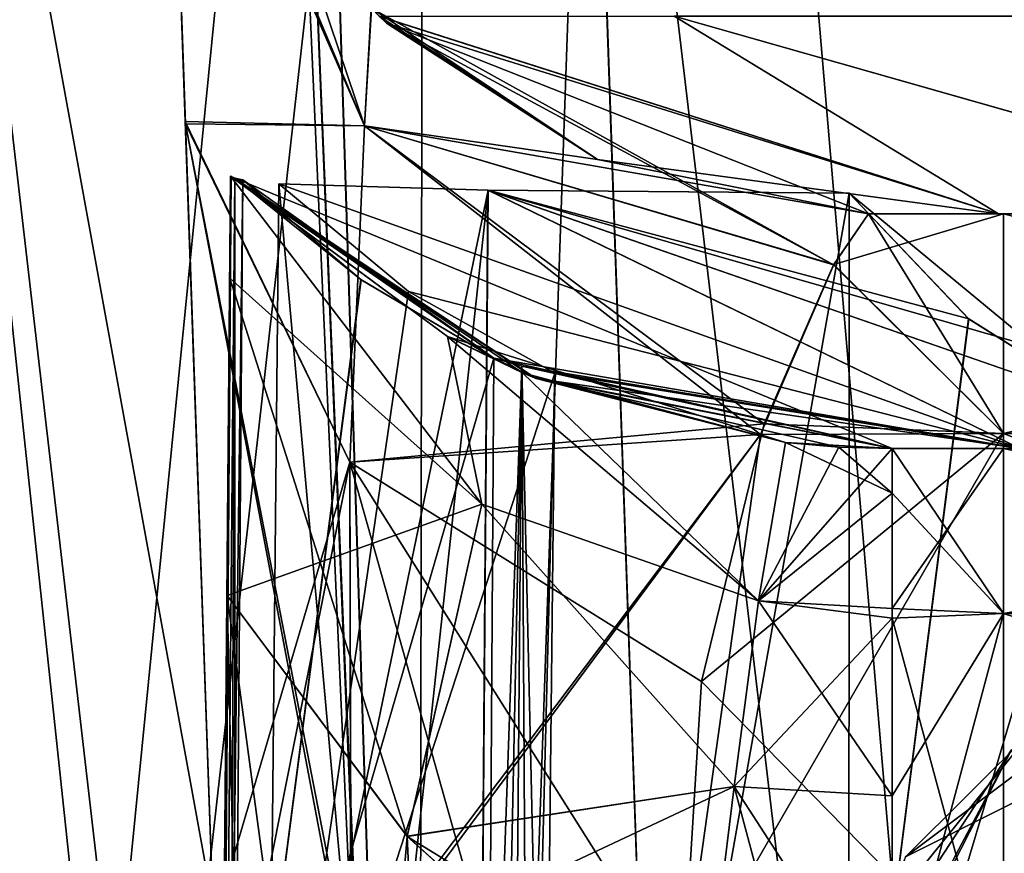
# Model space of a CAD drawing. Header units: millimetres. Extents: x -269 to 269, y -16 to 416.
# Tile 85 of 171: x 117.52 to 125.91, y 27.55 to 34.65. Entities that reach past the tile are written whole.
import ezdxf

# ---------------------------------------------------------------- set-up
doc = ezdxf.new("R2010")
doc.units = ezdxf.units.MM
doc.header["$LTSCALE"] = 65.185185
for name, color, linetype in [('1544', 7, 'CONTINUOUS'), ('1559', 7, 'CONTINUOUS'), ('1561', 7, 'CONTINUOUS'), ('1582', 7, 'CONTINUOUS'), ('1583', 7, 'CONTINUOUS'), ('1586', 7, 'CONTINUOUS'), ('1587', 7, 'CONTINUOUS'), ('1670', 7, 'CONTINUOUS'), ('1683', 7, 'CONTINUOUS'), ('1691', 7, 'CONTINUOUS'), ('1692', 7, 'CONTINUOUS'), ('1693', 7, 'CONTINUOUS'), ('1694', 7, 'CONTINUOUS'), ('1728', 7, 'CONTINUOUS'), ('1740', 7, 'CONTINUOUS'), ('1747', 7, 'CONTINUOUS'), ('1748', 7, 'CONTINUOUS'), ('1749', 7, 'CONTINUOUS'), ('1804', 7, 'CONTINUOUS'), ('1805', 7, 'CONTINUOUS'), ('1855', 7, 'CONTINUOUS'), ('1877', 7, 'CONTINUOUS'), ('1879', 7, 'CONTINUOUS'), ('1880', 7, 'CONTINUOUS'), ('1881', 7, 'CONTINUOUS'), ('1882', 7, 'CONTINUOUS'), ('1883', 7, 'CONTINUOUS'), ('1888', 7, 'CONTINUOUS'), ('1897', 7, 'CONTINUOUS'), ('1900', 7, 'CONTINUOUS'), ('1901', 7, 'CONTINUOUS'), ('1907', 7, 'CONTINUOUS'), ('1908', 7, 'CONTINUOUS'), ('1909', 7, 'CONTINUOUS'), ('1910', 7, 'CONTINUOUS'), ('1952', 7, 'CONTINUOUS'), ('1953', 7, 'CONTINUOUS'), ('1955', 7, 'CONTINUOUS'), ('1956', 7, 'CONTINUOUS'), ('1957', 7, 'CONTINUOUS'), ('1958', 7, 'CONTINUOUS'), ('1961', 7, 'CONTINUOUS'), ('1962', 7, 'CONTINUOUS'), ('1963', 7, 'CONTINUOUS'), ('1964', 7, 'CONTINUOUS'), ('1965', 7, 'CONTINUOUS'), ('1995', 7, 'CONTINUOUS'), ('1998', 7, 'CONTINUOUS'), ('369', 7, 'CONTINUOUS'), ('448', 7, 'CONTINUOUS'), ('467', 7, 'CONTINUOUS'), ('483', 7, 'CONTINUOUS'), ('485', 7, 'CONTINUOUS'), ('494', 7, 'CONTINUOUS'), ('498', 7, 'CONTINUOUS'), ('5', 7, 'CONTINUOUS'), ('585', 7, 'CONTINUOUS'), ('586', 7, 'CONTINUOUS'), ('607', 7, 'CONTINUOUS'), ('621', 7, 'CONTINUOUS'), ('7', 7, 'CONTINUOUS')]:
    doc.layers.add(name, color=color, linetype=linetype)

msp = doc.modelspace()

# ---------------------------------------------------------------- linework, layer by layer
at = {"layer": '1544', "linetype": 'Continuous'}
for points in [[(118.9356, 33.7872, -291.3784), (118.8042, 37.5496, -295.6725), (118.8045, 37.5407, -51.3442), (118.9356, 33.7872, -291.3784)], [(118.9363, 33.7655, -55.6373), (118.9356, 33.7872, -291.3784), (118.8045, 37.5407, -51.3442), (118.9363, 33.7655, -55.6373)], [(119.1745, 26.9442, -288.6419), (118.9356, 33.7872, -291.3784), (119.1745, 26.9442, -58.3581), (119.1745, 26.9442, -288.6419)], [(119.1745, 26.9442, -58.3581), (118.9356, 33.7872, -291.3784), (118.9363, 33.7655, -55.6373), (119.1745, 26.9442, -58.3581)]]:
    msp.add_3dface(points, dxfattribs=at)
at = {"layer": '1559', "linetype": 'Continuous'}
for points in [[(120.5886, 34.6846, -45.8616), (123.1009, 34.6839, -36.473), (125.8634, 33, -40.2775), (120.5886, 34.6846, -45.8616)], [(122.4474, 33.4624, -45.8616), (120.5886, 34.6846, -45.8616), (125.8634, 33, -40.2775), (122.4474, 33.4624, -45.8616)], [(123.1009, 34.6839, -36.473), (129.973, 34.6839, -29.6009), (129.0249, 33, -35.538), (123.1009, 34.6839, -36.473)], [(125.8634, 33, -40.2775), (123.1009, 34.6839, -36.473), (129.0249, 33, -35.538), (125.8634, 33, -40.2775)], [(124.7576, 33, -45.8616), (122.4474, 33.4624, -45.8616), (125.8634, 33, -40.2775), (124.7576, 33, -45.8616)]]:
    msp.add_3dface(points, dxfattribs=at)
at = {"layer": '1561', "linetype": 'Continuous'}
for points in [[(124.7576, 33, -45.8616), (125.8634, 33, -40.2775), (124.7572, 33, -46.5405), (124.7576, 33, -45.8616)], [(125.8634, 33, -40.2775), (125.9081, 33, -46.5405), (124.7572, 33, -46.5405), (125.8634, 33, -40.2775)], [(125.8634, 33, -40.2775), (129.0249, 33, -35.538), (125.9081, 33, -46.5405), (125.8634, 33, -40.2775)], [(125.9081, 33, -46.5405), (129.0249, 33, -35.538), (133.6919, 33, -44.2037), (125.9081, 33, -46.5405)]]:
    msp.add_3dface(points, dxfattribs=at)
at = {"layer": '1582', "linetype": 'Continuous'}
for points in [[(125.9081, 33, -46.5405), (133.6919, 33, -44.2037), (125.9081, 31.1284, -51.6828), (125.9081, 33, -46.5405)], [(125.9081, 31.1284, -51.6828), (133.6919, 33, -44.2037), (133.2159, 31.1284, -50.2437), (125.9081, 31.1284, -51.6828)], [(125.9081, 31.1284, -51.6828), (133.2159, 31.1284, -50.2437), (125.9081, 26.3892, -54.4189), (125.9081, 31.1284, -51.6828)], [(125.9081, 26.3892, -54.4189), (133.2159, 31.1284, -50.2437), (138.0312, 26.3892, -50.7795), (125.9081, 26.3892, -54.4189)]]:
    msp.add_3dface(points, dxfattribs=at)
at = {"layer": '1583', "linetype": 'Continuous'}
for points in [[(124.7572, 33, -46.5405), (125.9081, 31.1284, -51.6828), (124.4591, 32.5644, -49.1443), (124.7572, 33, -46.5405)], [(124.7572, 33, -46.5405), (125.9081, 33, -46.5405), (125.9081, 31.1284, -51.6828), (124.7572, 33, -46.5405)], [(124.4591, 32.5644, -49.1443), (125.9081, 31.1284, -51.6828), (123.8684, 31.2118, -51.5817), (124.4591, 32.5644, -49.1443)], [(123.8684, 31.2118, -51.5817), (125.9081, 31.1284, -51.6828), (123.3349, 29.0167, -53.459), (123.8684, 31.2118, -51.5817)], [(125.9081, 31.1284, -51.6828), (125.9081, 26.3892, -54.4189), (123.3349, 29.0167, -53.459), (125.9081, 31.1284, -51.6828)], [(125.9081, 26.3892, -54.4189), (123.1721, 26.3892, -54.4189), (123.3349, 29.0167, -53.459), (125.9081, 26.3892, -54.4189)]]:
    msp.add_3dface(points, dxfattribs=at)
at = {"layer": '1586', "linetype": 'Continuous'}
for points in [[(118.8045, 37.5407, -51.3442), (118.7608, 38.7906, -46.5405), (120.4633, 33.7501, -50.4105), (118.8045, 37.5407, -51.3442)], [(120.4633, 33.7501, -50.4105), (118.7608, 38.7906, -46.5405), (119.3037, 36.4981, -46.5405), (120.4633, 33.7501, -50.4105)], [(118.9363, 33.7655, -55.6373), (118.8045, 37.5407, -51.3442), (120.4633, 33.7501, -50.4105), (118.9363, 33.7655, -55.6373)], [(120.5208, 34.7511, -46.5405), (120.4633, 33.7501, -50.4105), (119.3037, 36.4981, -46.5405), (120.5208, 34.7511, -46.5405)], [(124.4591, 32.5644, -49.1443), (120.4633, 33.7501, -50.4105), (120.5208, 34.7511, -46.5405), (124.4591, 32.5644, -49.1443)], [(124.4591, 32.5644, -49.1443), (120.5208, 34.7511, -46.5405), (120.6508, 34.6254, -46.5405), (124.4591, 32.5644, -49.1443)], [(124.7572, 33, -46.5405), (124.4591, 32.5644, -49.1443), (120.6508, 34.6254, -46.5405), (124.7572, 33, -46.5405)], [(119.1745, 26.9442, -58.3581), (118.9363, 33.7655, -55.6373), (120.3115, 26.5017, -55.6235), (119.1745, 26.9442, -58.3581)], [(118.9363, 33.7655, -55.6373), (120.3461, 26.4968, -55.5887), (120.3115, 26.5017, -55.6235), (118.9363, 33.7655, -55.6373)], [(120.3461, 26.4968, -55.5887), (118.9363, 33.7655, -55.6373), (120.3383, 30.8851, -53.7446), (120.3461, 26.4968, -55.5887)], [(120.3383, 30.8851, -53.7446), (118.9363, 33.7655, -55.6373), (120.4633, 33.7501, -50.4105), (120.3383, 30.8851, -53.7446)], [(123.8684, 31.2118, -51.5817), (120.3383, 30.8851, -53.7446), (120.4633, 33.7501, -50.4105), (123.8684, 31.2118, -51.5817)], [(124.4591, 32.5644, -49.1443), (123.8684, 31.2118, -51.5817), (120.4633, 33.7501, -50.4105), (124.4591, 32.5644, -49.1443)], [(123.8684, 31.2118, -51.5817), (123.3349, 29.0167, -53.459), (120.3383, 30.8851, -53.7446), (123.8684, 31.2118, -51.5817)], [(123.3349, 29.0167, -53.459), (123.1721, 26.3892, -54.4189), (120.3383, 30.8851, -53.7446), (123.3349, 29.0167, -53.459)], [(123.1721, 26.3892, -54.4189), (121.6051, 26.3917, -54.7435), (120.3383, 30.8851, -53.7446), (123.1721, 26.3892, -54.4189)], [(121.6051, 26.3917, -54.7435), (120.3461, 26.4968, -55.5887), (120.3383, 30.8851, -53.7446), (121.6051, 26.3917, -54.7435)]]:
    msp.add_3dface(points, dxfattribs=at)
at = {"layer": '1587', "linetype": 'Continuous'}
for points in [[(120.5208, 34.7511, -46.5405), (120.5886, 34.6846, -45.8616), (120.6508, 34.6254, -46.5405), (120.5208, 34.7511, -46.5405)], [(120.5886, 34.6846, -45.8616), (122.4474, 33.4624, -45.8616), (120.6508, 34.6254, -46.5405), (120.5886, 34.6846, -45.8616)], [(122.4474, 33.4624, -45.8616), (124.7576, 33, -45.8616), (120.6508, 34.6254, -46.5405), (122.4474, 33.4624, -45.8616)], [(124.7576, 33, -45.8616), (124.7572, 33, -46.5405), (120.6508, 34.6254, -46.5405), (124.7576, 33, -45.8616)]]:
    msp.add_3dface(points, dxfattribs=at)
at = {"layer": '1670', "linetype": 'Continuous'}
for points in [[(124.7572, 33, -300.4595), (125.9081, 33, -300.4595), (124.7576, 33, -301.1384), (124.7572, 33, -300.4595)], [(124.7576, 33, -301.1384), (125.9081, 33, -300.4595), (125.8648, 33, -306.7258), (124.7576, 33, -301.1384)], [(125.8648, 33, -306.7258), (125.9081, 33, -300.4595), (129.0308, 33, -311.4679), (125.8648, 33, -306.7258)], [(125.9081, 33, -300.4595), (133.6919, 33, -302.7963), (129.0308, 33, -311.4679), (125.9081, 33, -300.4595)]]:
    msp.add_3dface(points, dxfattribs=at)
at = {"layer": '1683', "linetype": 'Continuous'}
for points in [[(133.6919, 33, -302.7963), (125.9081, 33, -300.4595), (133.2159, 31.1284, -296.7563), (133.6919, 33, -302.7963)], [(133.2159, 31.1284, -296.7563), (125.9081, 33, -300.4595), (125.9081, 31.1284, -295.3172), (133.2159, 31.1284, -296.7563)], [(133.2159, 31.1284, -296.7563), (125.9081, 31.1284, -295.3172), (138.0312, 26.3892, -296.2205), (133.2159, 31.1284, -296.7563)], [(138.0312, 26.3892, -296.2205), (125.9081, 31.1284, -295.3172), (125.9081, 26.3892, -292.5811), (138.0312, 26.3892, -296.2205)]]:
    msp.add_3dface(points, dxfattribs=at)
at = {"layer": '1691', "linetype": 'Continuous'}
for points in [[(118.8042, 37.5496, -295.6725), (118.9356, 33.7872, -291.3784), (120.4633, 33.7501, -296.5895), (118.8042, 37.5496, -295.6725)], [(118.8042, 37.5496, -295.6725), (120.4633, 33.7501, -296.5895), (120.5179, 34.754, -300.4595), (118.8042, 37.5496, -295.6725)], [(120.5179, 34.754, -300.4595), (120.4633, 33.7501, -296.5895), (122.4477, 33.4623, -300.4595), (120.5179, 34.754, -300.4595)], [(118.9356, 33.7872, -291.3784), (119.1745, 26.9442, -288.6419), (120.3383, 30.8851, -293.2554), (118.9356, 33.7872, -291.3784)], [(118.9356, 33.7872, -291.3784), (120.3383, 30.8851, -293.2554), (120.4633, 33.7501, -296.5895), (118.9356, 33.7872, -291.3784)], [(120.4633, 33.7501, -296.5895), (120.3383, 30.8851, -293.2554), (123.8377, 31.1194, -295.3066), (120.4633, 33.7501, -296.5895)], [(120.4633, 33.7501, -296.5895), (124.7572, 33, -300.4595), (122.4477, 33.4623, -300.4595), (120.4633, 33.7501, -296.5895)], [(124.7572, 33, -300.4595), (120.4633, 33.7501, -296.5895), (124.4614, 32.5687, -297.8684), (124.7572, 33, -300.4595)], [(124.4614, 32.5687, -297.8684), (120.4633, 33.7501, -296.5895), (123.8377, 31.1194, -295.3066), (124.4614, 32.5687, -297.8684)], [(120.3383, 30.8851, -293.2554), (120.3488, 26.4964, -291.4139), (123.8377, 31.1194, -295.3066), (120.3383, 30.8851, -293.2554)], [(120.3488, 26.4964, -291.4139), (120.3969, 26.4898, -291.4607), (123.8377, 31.1194, -295.3066), (120.3488, 26.4964, -291.4139)], [(120.3969, 26.4898, -291.4607), (123.1721, 26.3892, -292.5811), (123.8377, 31.1194, -295.3066), (120.3969, 26.4898, -291.4607)], [(119.1745, 26.9442, -288.6419), (119.5039, 26.6834, -290.186), (120.3383, 30.8851, -293.2554), (119.1745, 26.9442, -288.6419)], [(119.5039, 26.6834, -290.186), (120.3488, 26.4964, -291.4139), (120.3383, 30.8851, -293.2554), (119.5039, 26.6834, -290.186)]]:
    msp.add_3dface(points, dxfattribs=at)
at = {"layer": '1692', "linetype": 'Continuous'}
for points in [[(120.5179, 34.754, -300.4595), (122.4477, 33.4623, -300.4595), (120.5906, 34.6826, -301.1384), (120.5179, 34.754, -300.4595)], [(120.5906, 34.6826, -301.1384), (122.4477, 33.4623, -300.4595), (120.6509, 34.6253, -301.1384), (120.5906, 34.6826, -301.1384)], [(124.7572, 33, -300.4595), (124.7576, 33, -301.1384), (120.6509, 34.6253, -301.1384), (124.7572, 33, -300.4595)], [(122.4477, 33.4623, -300.4595), (124.7572, 33, -300.4595), (120.6509, 34.6253, -301.1384), (122.4477, 33.4623, -300.4595)]]:
    msp.add_3dface(points, dxfattribs=at)
at = {"layer": '1693', "linetype": 'Continuous'}
for points in [[(120.5906, 34.6826, -301.1384), (125.8648, 33, -306.7258), (123.1009, 34.6839, -310.527), (120.5906, 34.6826, -301.1384)], [(125.8648, 33, -306.7258), (120.5906, 34.6826, -301.1384), (120.6509, 34.6253, -301.1384), (125.8648, 33, -306.7258)], [(125.8648, 33, -306.7258), (129.0308, 33, -311.4679), (123.1009, 34.6839, -310.527), (125.8648, 33, -306.7258)], [(123.1009, 34.6839, -310.527), (129.0308, 33, -311.4679), (129.973, 34.6839, -317.3991), (123.1009, 34.6839, -310.527)], [(124.7576, 33, -301.1384), (125.8648, 33, -306.7258), (120.6509, 34.6253, -301.1384), (124.7576, 33, -301.1384)]]:
    msp.add_3dface(points, dxfattribs=at)
at = {"layer": '1694', "linetype": 'Continuous'}
for points in [[(125.9081, 33, -300.4595), (124.7572, 33, -300.4595), (124.4614, 32.5687, -297.8684), (125.9081, 33, -300.4595)], [(125.9081, 31.1284, -295.3172), (125.9081, 33, -300.4595), (124.4614, 32.5687, -297.8684), (125.9081, 31.1284, -295.3172)], [(125.9081, 31.1284, -295.3172), (124.4614, 32.5687, -297.8684), (123.8377, 31.1194, -295.3066), (125.9081, 31.1284, -295.3172)], [(125.9081, 26.3892, -292.5811), (125.9081, 31.1284, -295.3172), (123.1721, 26.3892, -292.5811), (125.9081, 26.3892, -292.5811)], [(123.1721, 26.3892, -292.5811), (125.9081, 31.1284, -295.3172), (123.8377, 31.1194, -295.3066), (123.1721, 26.3892, -292.5811)]]:
    msp.add_3dface(points, dxfattribs=at)
at = {"layer": '1728', "linetype": 'Continuous'}
for points in [[(140.8883, 15, -322.7095), (120.8158, 326.9529, -333.6031), (153.0444, 15, -322.7095), (140.8883, 15, -322.7095)], [(153.0444, 15, -322.7095), (120.8158, 326.9529, -333.6031), (162.0448, 47.0419, -323.8284), (153.0444, 15, -322.7095)]]:
    msp.add_3dface(points, dxfattribs=at)
at = {"layer": '1740', "linetype": 'Continuous'}
msp.add_3dface([(140.8883, 15, -24.2905), (137.75, 265, -15.5603), (120.8158, 326.9529, -13.3969), (140.8883, 15, -24.2905)], dxfattribs=at)
at = {"layer": '1747', "linetype": 'Continuous'}
for points in [[(107.9644, 326.9341, -21.9665), (106.8969, 326.9529, -27.3158), (120.8821, 15, -35.8318), (107.9644, 326.9341, -21.9665)], [(120.8821, 15, -35.8318), (106.8969, 326.9529, -27.3158), (117.7905, 15, -47.3883), (120.8821, 15, -35.8318)], [(140.8883, 15, -24.2905), (120.8158, 326.9529, -13.3969), (115.5104, 326.9341, -14.4462), (140.8883, 15, -24.2905)], [(110.9872, 326.9275, -17.4571), (107.9644, 326.9341, -21.9665), (120.8821, 15, -35.8318), (110.9872, 326.9275, -17.4571)], [(115.5104, 326.9341, -14.4462), (110.9872, 326.9275, -17.4571), (129.3248, 15, -27.3861), (115.5104, 326.9341, -14.4462)], [(129.3248, 15, -27.3861), (110.9872, 326.9275, -17.4571), (120.8821, 15, -35.8318), (129.3248, 15, -27.3861)], [(140.8883, 15, -24.2905), (115.5104, 326.9341, -14.4462), (129.3248, 15, -27.3861), (140.8883, 15, -24.2905)]]:
    msp.add_3dface(points, dxfattribs=at)
at = {"layer": '1748', "linetype": 'Continuous'}
for points in [[(117.7905, 15, -47.3883), (106.8969, 326.9529, -27.3158), (117.7905, 15, -60.4828), (117.7905, 15, -47.3883)], [(117.7905, 15, -299.6117), (106.8969, 326.9529, -27.3158), (106.8969, 326.9529, -319.6842), (117.7905, 15, -299.6117)], [(106.8969, 326.9529, -27.3158), (117.7905, 15, -299.6117), (117.7905, 15, -286.5172), (106.8969, 326.9529, -27.3158)], [(117.7905, 15, -60.4828), (106.8969, 326.9529, -27.3158), (117.7905, 15, -286.5172), (117.7905, 15, -60.4828)]]:
    msp.add_3dface(points, dxfattribs=at)
at = {"layer": '1749', "linetype": 'Continuous'}
for points in [[(117.7905, 15, -299.6117), (106.8969, 326.9529, -319.6842), (107.9612, 326.9341, -325.0268), (117.7905, 15, -299.6117)], [(115.5072, 326.9341, -332.5528), (120.8158, 326.9529, -333.6031), (129.3312, 15, -319.6171), (115.5072, 326.9341, -332.5528)], [(120.8158, 326.9529, -333.6031), (140.8883, 15, -322.7095), (129.3312, 15, -319.6171), (120.8158, 326.9529, -333.6031)], [(117.7905, 15, -299.6117), (107.9612, 326.9341, -325.0268), (120.8787, 15, -311.1616), (117.7905, 15, -299.6117)], [(107.9612, 326.9341, -325.0268), (110.9827, 326.9275, -329.5401), (120.8787, 15, -311.1616), (107.9612, 326.9341, -325.0268)], [(110.9827, 326.9275, -329.5401), (115.5072, 326.9341, -332.5528), (129.3312, 15, -319.6171), (110.9827, 326.9275, -329.5401)], [(120.8787, 15, -311.1616), (110.9827, 326.9275, -329.5401), (129.3312, 15, -319.6171), (120.8787, 15, -311.1616)]]:
    msp.add_3dface(points, dxfattribs=at)
at = {"layer": '1804', "linetype": 'Continuous'}
for points in [[(119.225, 22.2298, -54.9839), (121.4534, 13.6478, -55.1537), (119.2907, 29.7486, -53.3412), (119.225, 22.2298, -54.9839)], [(119.2907, 29.7486, -53.3412), (121.4534, 13.6478, -55.1537), (120.8249, 27.6975, -52.7383), (119.2907, 29.7486, -53.3412)], [(120.8249, 27.6975, -52.7383), (121.4534, 13.6478, -55.1537), (121.4714, 27.1155, -52.5923), (120.8249, 27.6975, -52.7383)]]:
    msp.add_3dface(points, dxfattribs=at)
at = {"layer": '1805', "linetype": 'Continuous'}
for points in [[(119.3218, 33.3218, -46.2301), (119.1619, 15, -46.2301), (119.3218, 33.3218, -49.0959), (119.3218, 33.3218, -46.2301)], [(119.3218, 33.3218, -49.0959), (119.1619, 15, -46.2301), (119.3142, 32.4515, -51.8515), (119.3218, 33.3218, -49.0959)], [(119.1619, 15, -46.2301), (119.2907, 29.7486, -53.3412), (119.3142, 32.4515, -51.8515), (119.1619, 15, -46.2301)], [(119.225, 22.2298, -54.9839), (119.2907, 29.7486, -53.3412), (119.1619, 15, -46.2301), (119.225, 22.2298, -54.9839)]]:
    msp.add_3dface(points, dxfattribs=at)
at = {"layer": '1855', "linetype": 'Continuous'}
for points in [[(124.9577, 31, -301.1379), (125.9081, 31, -300.4287), (124.9573, 31, -300.4287), (124.9577, 31, -301.1379)], [(126.0485, 31, -306.6459), (125.9081, 31, -300.4287), (124.9577, 31, -301.1379), (126.0485, 31, -306.6459)], [(133.6615, 31, -302.7394), (125.9081, 31, -300.4287), (129.1668, 31, -311.3205), (133.6615, 31, -302.7394)], [(129.1668, 31, -311.3205), (125.9081, 31, -300.4287), (126.0485, 31, -306.6459), (129.1668, 31, -311.3205)]]:
    msp.add_3dface(points, dxfattribs=at)
at = {"layer": '1877', "linetype": 'Continuous'}
for points in [[(124.9573, 31, -300.4287), (125.9081, 31, -300.4287), (125.9081, 29.5963, -296.572), (124.9573, 31, -300.4287)], [(124.9573, 31, -300.4287), (125.9081, 29.5963, -296.572), (124.9573, 30.6211, -298.3303), (124.9573, 31, -300.4287)], [(124.9573, 30.6211, -298.3303), (125.9081, 29.5963, -296.572), (124.9573, 29.555, -296.5233), (124.9573, 30.6211, -298.3303)], [(125.9081, 29.5963, -296.572), (125.9081, 26.0419, -294.5198), (124.9573, 29.555, -296.5233), (125.9081, 29.5963, -296.572)], [(125.9081, 26.0419, -294.5198), (124.9573, 26.0419, -294.5198), (124.9573, 29.555, -296.5233), (125.9081, 26.0419, -294.5198)]]:
    msp.add_3dface(points, dxfattribs=at)
at = {"layer": '1879', "linetype": 'Continuous'}
for points in [[(124.0497, 31.0516, -300.4446), (124.9573, 30.6211, -298.3303), (123.8192, 29.7041, -296.6353), (124.0497, 31.0516, -300.4446)], [(124.5028, 31.0129, -300.4327), (124.9573, 30.6211, -298.3303), (124.0497, 31.0516, -300.4446), (124.5028, 31.0129, -300.4327)], [(124.9573, 31, -300.4287), (124.9573, 30.6211, -298.3303), (124.5028, 31.0129, -300.4327), (124.9573, 31, -300.4287)], [(124.9573, 30.6211, -298.3303), (124.9573, 29.555, -296.5233), (123.8192, 29.7041, -296.6353), (124.9573, 30.6211, -298.3303)], [(123.8192, 29.7041, -296.6353), (124.9573, 29.555, -296.5233), (123.6109, 28.1208, -295.2718), (123.8192, 29.7041, -296.6353)], [(124.9573, 29.555, -296.5233), (124.9573, 26.0419, -294.5198), (123.6109, 28.1208, -295.2718), (124.9573, 29.555, -296.5233)], [(124.1619, 26.0645, -294.5238), (123.369, 26.1323, -294.5358), (123.6109, 28.1208, -295.2718), (124.1619, 26.0645, -294.5238)], [(124.9573, 26.0419, -294.5198), (124.1619, 26.0645, -294.5238), (123.6109, 28.1208, -295.2718), (124.9573, 26.0419, -294.5198)]]:
    msp.add_3dface(points, dxfattribs=at)
at = {"layer": '1880', "linetype": 'Continuous'}
for points in [[(119.3227, 33.321, -300.9539), (119.3252, 33.3185, -301.138), (119.3218, 33.3218, -297.9041), (119.3227, 33.321, -300.9539)], [(119.3218, 33.3218, -297.9041), (119.3252, 33.3185, -301.138), (121.169, 31.9538, -299.6196), (119.3218, 33.3218, -297.9041)], [(119.3218, 33.3218, -300.7699), (119.3227, 33.321, -300.9539), (119.3218, 33.3218, -297.9041), (119.3218, 33.3218, -300.7699)], [(119.3252, 33.3185, -301.138), (121.8985, 31.6079, -301.138), (121.169, 31.9538, -299.6196), (119.3252, 33.3185, -301.138)], [(121.169, 31.9538, -299.6196), (121.8985, 31.6079, -301.138), (121.8076, 31.6461, -299.9704), (121.169, 31.9538, -299.6196)], [(121.8985, 31.6079, -301.138), (124.0497, 31.0516, -300.4446), (121.8076, 31.6461, -299.9704), (121.8985, 31.6079, -301.138)], [(124.9577, 31, -301.1379), (124.0497, 31.0516, -300.4446), (121.8985, 31.6079, -301.138), (124.9577, 31, -301.1379)], [(124.9577, 31, -301.1379), (124.5028, 31.0129, -300.4327), (124.0497, 31.0516, -300.4446), (124.9577, 31, -301.1379)], [(124.9577, 31, -301.1379), (124.9573, 31, -300.4287), (124.5028, 31.0129, -300.4327), (124.9577, 31, -301.1379)]]:
    msp.add_3dface(points, dxfattribs=at)
at = {"layer": '1881', "linetype": 'Continuous'}
for points in [[(119.3142, 32.4516, -295.1487), (119.3218, 33.3218, -297.9041), (121.4627, 30.5276, -296.2554), (119.3142, 32.4516, -295.1487)], [(119.3218, 33.3218, -297.9041), (121.169, 31.9538, -299.6196), (121.4627, 30.5276, -296.2554), (119.3218, 33.3218, -297.9041)], [(119.2907, 29.7486, -293.6588), (119.3142, 32.4516, -295.1487), (120.826, 27.6963, -294.262), (119.2907, 29.7486, -293.6588)], [(120.826, 27.6963, -294.262), (119.3142, 32.4516, -295.1487), (121.4627, 30.5276, -296.2554), (120.826, 27.6963, -294.262)], [(123.8192, 29.7041, -296.6353), (121.169, 31.9538, -299.6196), (121.8076, 31.6461, -299.9704), (123.8192, 29.7041, -296.6353)], [(121.169, 31.9538, -299.6196), (123.8192, 29.7041, -296.6353), (121.4627, 30.5276, -296.2554), (121.169, 31.9538, -299.6196)], [(124.0497, 31.0516, -300.4446), (123.8192, 29.7041, -296.6353), (121.8076, 31.6461, -299.9704), (124.0497, 31.0516, -300.4446)], [(123.6109, 28.1208, -295.2718), (120.826, 27.6963, -294.262), (121.4627, 30.5276, -296.2554), (123.6109, 28.1208, -295.2718)], [(123.8192, 29.7041, -296.6353), (123.6109, 28.1208, -295.2718), (121.4627, 30.5276, -296.2554), (123.8192, 29.7041, -296.6353)], [(123.6109, 28.1208, -295.2718), (123.369, 26.1323, -294.5358), (120.826, 27.6963, -294.262), (123.6109, 28.1208, -295.2718)], [(120.826, 27.6963, -294.262), (123.369, 26.1323, -294.5358), (121.4729, 27.1143, -294.408), (120.826, 27.6963, -294.262)]]:
    msp.add_3dface(points, dxfattribs=at)
at = {"layer": '1882', "linetype": 'Continuous'}
for points in [[(119.1619, 15, -290.3845), (119.1619, 15, -300.7699), (119.3218, 33.3218, -300.7699), (119.1619, 15, -290.3845)], [(119.1619, 15, -290.3845), (119.3218, 33.3218, -300.7699), (119.2262, 22.3687, -292.0472), (119.1619, 15, -290.3845)], [(119.3218, 33.3218, -300.7699), (119.2907, 29.7486, -293.6588), (119.2262, 22.3687, -292.0472), (119.3218, 33.3218, -300.7699)], [(119.3218, 33.3218, -300.7699), (119.3142, 32.4516, -295.1487), (119.2907, 29.7486, -293.6588), (119.3218, 33.3218, -300.7699)], [(119.3218, 33.3218, -300.7699), (119.3218, 33.3218, -297.9041), (119.3142, 32.4516, -295.1487), (119.3218, 33.3218, -300.7699)]]:
    msp.add_3dface(points, dxfattribs=at)
at = {"layer": '1883', "linetype": 'Continuous'}
for points in [[(119.2262, 22.3687, -292.0472), (119.2907, 29.7486, -293.6588), (119.6422, 13.795, -290.653), (119.2262, 22.3687, -292.0472)], [(119.2907, 29.7486, -293.6588), (120.826, 27.6963, -294.262), (119.6422, 13.795, -290.653), (119.2907, 29.7486, -293.6588)], [(120.826, 27.6963, -294.262), (121.4729, 27.1143, -294.408), (119.6422, 13.795, -290.653), (120.826, 27.6963, -294.262)]]:
    msp.add_3dface(points, dxfattribs=at)
at = {"layer": '1888', "linetype": 'Continuous'}
for points in [[(125.9081, 31, -300.4287), (133.6615, 31, -302.7394), (125.9081, 29.5963, -296.572), (125.9081, 31, -300.4287)], [(125.9081, 29.5963, -296.572), (133.6615, 31, -302.7394), (132.6956, 29.5963, -297.8992), (125.9081, 29.5963, -296.572)], [(125.9081, 26.0419, -294.5198), (125.9081, 29.5963, -296.572), (132.6956, 29.5963, -297.8992), (125.9081, 26.0419, -294.5198)], [(136.8962, 26.0419, -297.7946), (125.9081, 26.0419, -294.5198), (132.6956, 29.5963, -297.8992), (136.8962, 26.0419, -297.7946)]]:
    msp.add_3dface(points, dxfattribs=at)
at = {"layer": '1897', "linetype": 'Continuous'}
for points in [[(119.1619, 15, -300.7699), (119.1931, 15, -301.8939), (119.3218, 33.3218, -300.7699), (119.1619, 15, -300.7699)], [(119.1931, 15, -301.8939), (119.3227, 33.321, -300.9539), (119.3218, 33.3218, -300.7699), (119.1931, 15, -301.8939)], [(119.1931, 15, -301.8939), (119.3252, 33.3185, -301.138), (119.3227, 33.321, -300.9539), (119.1931, 15, -301.8939)], [(119.3252, 33.3185, -301.138), (119.1931, 15, -301.8939), (119.3577, 33.3036, -301.9736), (119.3252, 33.3185, -301.138)], [(119.1931, 15, -301.8939), (119.2861, 15, -303.0144), (119.3577, 33.3036, -301.9736), (119.1931, 15, -301.8939)], [(119.2861, 15, -303.0144), (119.3554, 24.141, -302.9133), (119.3577, 33.3036, -301.9736), (119.2861, 15, -303.0144)], [(119.4251, 33.2888, -302.8119), (119.3577, 33.3036, -301.9736), (119.3554, 24.141, -302.9133), (119.4251, 33.2888, -302.8119)]]:
    msp.add_3dface(points, dxfattribs=at)
at = {"layer": '1900', "linetype": 'Continuous'}
for points in [[(119.6407, 24.1255, -304.7833), (121.3774, 15, -310.0668), (119.7336, 33.2567, -304.8409), (119.6407, 24.1255, -304.7833)], [(119.7336, 33.2567, -304.8409), (121.3774, 15, -310.0668), (121.5131, 33.2019, -309.9834), (119.7336, 33.2567, -304.8409)], [(121.5131, 33.2019, -309.9834), (121.3774, 15, -310.0668), (124.5931, 33.1752, -314.4658), (121.5131, 33.2019, -309.9834)], [(124.5931, 33.1752, -314.4658), (121.3774, 15, -310.0668), (124.5904, 24.0844, -314.5807), (124.5931, 33.1752, -314.4658)]]:
    msp.add_3dface(points, dxfattribs=at)
at = {"layer": '1901', "linetype": 'Continuous'}
for points in [[(121.8985, 31.6079, -301.138), (119.3252, 33.3185, -301.138), (119.3577, 33.3036, -301.9736), (121.8985, 31.6079, -301.138)], [(124.9577, 31, -301.1379), (121.8985, 31.6079, -301.138), (119.3577, 33.3036, -301.9736), (124.9577, 31, -301.1379)], [(124.9577, 31, -301.1379), (119.3577, 33.3036, -301.9736), (121.5648, 31.7713, -302.2523), (124.9577, 31, -301.1379)], [(119.3577, 33.3036, -301.9736), (119.4251, 33.2888, -302.8119), (121.5648, 31.7713, -302.2523), (119.3577, 33.3036, -301.9736)], [(121.5648, 31.7713, -302.2523), (119.4251, 33.2888, -302.8119), (120.43, 32.4406, -302.5503), (121.5648, 31.7713, -302.2523)], [(126.0485, 31, -306.6459), (119.7336, 33.2567, -304.8409), (121.5131, 33.2019, -309.9834), (126.0485, 31, -306.6459)], [(119.7336, 33.2567, -304.8409), (126.0485, 31, -306.6459), (120.8363, 32.3381, -304.5371), (119.7336, 33.2567, -304.8409)], [(126.0485, 31, -306.6459), (121.5131, 33.2019, -309.9834), (126.7684, 31.377, -312.3127), (126.0485, 31, -306.6459)], [(121.5131, 33.2019, -309.9834), (124.5931, 33.1752, -314.4658), (126.7684, 31.377, -312.3127), (121.5131, 33.2019, -309.9834)], [(126.7684, 31.377, -312.3127), (124.5931, 33.1752, -314.4658), (125.61, 32.1048, -313.4622), (126.7684, 31.377, -312.3127)], [(120.8363, 32.3381, -304.5371), (126.0485, 31, -306.6459), (122.0845, 31.6423, -304.1964), (120.8363, 32.3381, -304.5371)], [(121.8018, 31.7029, -303.2287), (124.9577, 31, -301.1379), (121.5648, 31.7713, -302.2523), (121.8018, 31.7029, -303.2287)], [(122.0845, 31.6423, -304.1964), (124.9577, 31, -301.1379), (121.8018, 31.7029, -303.2287), (122.0845, 31.6423, -304.1964)], [(126.0485, 31, -306.6459), (124.9577, 31, -301.1379), (122.0845, 31.6423, -304.1964), (126.0485, 31, -306.6459)]]:
    msp.add_3dface(points, dxfattribs=at)
at = {"layer": '1907', "linetype": 'Continuous'}
for points in [[(124.5931, 33.1752, -314.4658), (124.5904, 24.0844, -314.5807), (125.61, 32.1048, -313.4622), (124.5931, 33.1752, -314.4658)], [(124.5904, 24.0844, -314.5807), (126.7684, 31.377, -312.3127), (125.61, 32.1048, -313.4622), (124.5904, 24.0844, -314.5807)], [(126.7684, 31.377, -312.3127), (124.5904, 24.0844, -314.5807), (126.7662, 23.1861, -312.4161), (126.7684, 31.377, -312.3127)]]:
    msp.add_3dface(points, dxfattribs=at)
at = {"layer": '1908', "linetype": 'Continuous'}
for points in [[(119.6407, 24.1255, -304.7833), (119.7336, 33.2567, -304.8409), (120.8363, 32.3381, -304.5371), (119.6407, 24.1255, -304.7833)], [(119.6407, 24.1255, -304.7833), (120.8363, 32.3381, -304.5371), (122.0845, 31.6423, -304.1964), (119.6407, 24.1255, -304.7833)], [(119.6407, 24.1255, -304.7833), (122.0845, 31.6423, -304.1964), (121.9924, 23.3186, -304.1459), (119.6407, 24.1255, -304.7833)]]:
    msp.add_3dface(points, dxfattribs=at)
at = {"layer": '1909', "linetype": 'Continuous'}
for points in [[(121.8018, 31.7029, -303.2287), (121.5648, 31.7713, -302.2523), (121.5098, 23.3831, -302.3428), (121.8018, 31.7029, -303.2287)], [(121.4552, 15, -302.4332), (121.6616, 15, -303.2686), (121.8018, 31.7029, -303.2287), (121.4552, 15, -302.4332)], [(121.4552, 15, -302.4332), (121.8018, 31.7029, -303.2287), (121.5098, 23.3831, -302.3428), (121.4552, 15, -302.4332)], [(121.6616, 15, -303.2686), (121.9005, 15, -304.0953), (121.8018, 31.7029, -303.2287), (121.6616, 15, -303.2686)], [(121.8018, 31.7029, -303.2287), (121.9005, 15, -304.0953), (121.9924, 23.3186, -304.1459), (121.8018, 31.7029, -303.2287)], [(122.0845, 31.6423, -304.1964), (121.8018, 31.7029, -303.2287), (121.9924, 23.3186, -304.1459), (122.0845, 31.6423, -304.1964)]]:
    msp.add_3dface(points, dxfattribs=at)
at = {"layer": '1910', "linetype": 'Continuous'}
for points in [[(119.4251, 33.2888, -302.8119), (119.3554, 24.141, -302.9133), (120.43, 32.4406, -302.5503), (119.4251, 33.2888, -302.8119)], [(119.3554, 24.141, -302.9133), (121.5648, 31.7713, -302.2523), (120.43, 32.4406, -302.5503), (119.3554, 24.141, -302.9133)], [(121.5648, 31.7713, -302.2523), (119.3554, 24.141, -302.9133), (121.5098, 23.3831, -302.3428), (121.5648, 31.7713, -302.2523)]]:
    msp.add_3dface(points, dxfattribs=at)
at = {"layer": '1952', "linetype": 'Continuous'}
for points in [[(125.9081, 29.5963, -50.428), (132.6956, 29.5963, -49.1008), (125.9081, 31, -46.5713), (125.9081, 29.5963, -50.428)], [(125.9081, 31, -46.5713), (132.6956, 29.5963, -49.1008), (133.6615, 31, -44.2606), (125.9081, 31, -46.5713)], [(125.9081, 26.0419, -52.4802), (136.8962, 26.0419, -49.2054), (125.9081, 29.5963, -50.428), (125.9081, 26.0419, -52.4802)], [(125.9081, 29.5963, -50.428), (136.8962, 26.0419, -49.2054), (132.6956, 29.5963, -49.1008), (125.9081, 29.5963, -50.428)]]:
    msp.add_3dface(points, dxfattribs=at)
at = {"layer": '1953', "linetype": 'Continuous'}
for points in [[(125.9081, 29.5963, -50.428), (125.9081, 31, -46.5713), (124.9573, 29.637, -50.3789), (125.9081, 29.5963, -50.428)], [(124.9573, 29.637, -50.3789), (125.9081, 31, -46.5713), (124.9573, 31, -46.5713), (124.9573, 29.637, -50.3789)], [(124.9573, 28.0427, -51.7426), (125.9081, 29.5963, -50.428), (124.9573, 29.637, -50.3789), (124.9573, 28.0427, -51.7426)], [(125.9081, 26.0419, -52.4802), (125.9081, 29.5963, -50.428), (124.9573, 26.0419, -52.4802), (125.9081, 26.0419, -52.4802)], [(124.9573, 26.0419, -52.4802), (125.9081, 29.5963, -50.428), (124.9573, 28.0427, -51.7426), (124.9573, 26.0419, -52.4802)]]:
    msp.add_3dface(points, dxfattribs=at)
at = {"layer": '1955', "linetype": 'Continuous'}
for points in [[(124.0497, 31.0516, -46.5554), (123.8192, 29.7041, -50.3647), (124.5028, 31.0129, -46.5673), (124.0497, 31.0516, -46.5554)], [(123.8192, 29.7041, -50.3647), (124.9573, 31, -46.5713), (124.5028, 31.0129, -46.5673), (123.8192, 29.7041, -50.3647)], [(124.9573, 29.637, -50.3789), (124.9573, 31, -46.5713), (123.8192, 29.7041, -50.3647), (124.9573, 29.637, -50.3789)], [(123.6109, 28.1208, -51.7282), (124.9573, 28.0427, -51.7426), (123.8192, 29.7041, -50.3647), (123.6109, 28.1208, -51.7282)], [(124.9573, 28.0427, -51.7426), (124.9573, 29.637, -50.3789), (123.8192, 29.7041, -50.3647), (124.9573, 28.0427, -51.7426)], [(123.369, 26.1323, -52.4642), (124.1618, 26.0645, -52.4762), (123.6109, 28.1208, -51.7282), (123.369, 26.1323, -52.4642)], [(124.9573, 26.0419, -52.4802), (124.9573, 28.0427, -51.7426), (123.6109, 28.1208, -51.7282), (124.9573, 26.0419, -52.4802)], [(124.1618, 26.0645, -52.4762), (124.9573, 26.0419, -52.4802), (123.6109, 28.1208, -51.7282), (124.1618, 26.0645, -52.4762)]]:
    msp.add_3dface(points, dxfattribs=at)
at = {"layer": '1956', "linetype": 'Continuous'}
for points in [[(119.3218, 33.3218, -49.0959), (119.3142, 32.4515, -51.8515), (121.4627, 30.5276, -50.7446), (119.3218, 33.3218, -49.0959)], [(121.1691, 31.9538, -47.3803), (119.3218, 33.3218, -49.0959), (121.4627, 30.5276, -50.7446), (121.1691, 31.9538, -47.3803)], [(119.3142, 32.4515, -51.8515), (119.2907, 29.7486, -53.3412), (121.4627, 30.5276, -50.7446), (119.3142, 32.4515, -51.8515)], [(123.8192, 29.7041, -50.3647), (124.0497, 31.0516, -46.5554), (121.1691, 31.9538, -47.3803), (123.8192, 29.7041, -50.3647)], [(123.8192, 29.7041, -50.3647), (121.1691, 31.9538, -47.3803), (121.4627, 30.5276, -50.7446), (123.8192, 29.7041, -50.3647)], [(121.1691, 31.9538, -47.3803), (124.0497, 31.0516, -46.5554), (121.8073, 31.6462, -47.0297), (121.1691, 31.9538, -47.3803)], [(119.2907, 29.7486, -53.3412), (120.8249, 27.6975, -52.7383), (121.4627, 30.5276, -50.7446), (119.2907, 29.7486, -53.3412)], [(120.8249, 27.6975, -52.7383), (123.6109, 28.1208, -51.7282), (121.4627, 30.5276, -50.7446), (120.8249, 27.6975, -52.7383)], [(123.6109, 28.1208, -51.7282), (123.8192, 29.7041, -50.3647), (121.4627, 30.5276, -50.7446), (123.6109, 28.1208, -51.7282)], [(120.8249, 27.6975, -52.7383), (121.4714, 27.1155, -52.5923), (123.6109, 28.1208, -51.7282), (120.8249, 27.6975, -52.7383)], [(121.4714, 27.1155, -52.5923), (123.369, 26.1323, -52.4642), (123.6109, 28.1208, -51.7282), (121.4714, 27.1155, -52.5923)]]:
    msp.add_3dface(points, dxfattribs=at)
at = {"layer": '1957', "linetype": 'Continuous'}
for points in [[(119.3218, 33.3218, -46.2301), (119.3218, 33.3218, -49.0959), (121.1691, 31.9538, -47.3803), (119.3218, 33.3218, -46.2301)], [(119.3218, 33.3218, -46.2301), (121.1691, 31.9538, -47.3803), (119.3227, 33.321, -46.0461), (119.3218, 33.3218, -46.2301)], [(119.3227, 33.321, -46.0461), (121.1691, 31.9538, -47.3803), (119.3252, 33.3185, -45.862), (119.3227, 33.321, -46.0461)], [(121.1691, 31.9538, -47.3803), (121.8073, 31.6462, -47.0297), (119.3252, 33.3185, -45.862), (121.1691, 31.9538, -47.3803)], [(119.3252, 33.3185, -45.862), (121.8073, 31.6462, -47.0297), (121.9255, 31.5968, -45.862), (119.3252, 33.3185, -45.862)], [(121.8073, 31.6462, -47.0297), (124.0497, 31.0516, -46.5554), (121.9255, 31.5968, -45.862), (121.8073, 31.6462, -47.0297)], [(124.5028, 31.0129, -46.5673), (124.9573, 31, -46.5713), (121.9255, 31.5968, -45.862), (124.5028, 31.0129, -46.5673)], [(121.9255, 31.5968, -45.862), (124.9573, 31, -46.5713), (124.9577, 31, -45.8621), (121.9255, 31.5968, -45.862)], [(124.0497, 31.0516, -46.5554), (124.5028, 31.0129, -46.5673), (121.9255, 31.5968, -45.862), (124.0497, 31.0516, -46.5554)]]:
    msp.add_3dface(points, dxfattribs=at)
at = {"layer": '1958', "linetype": 'Continuous'}
for points in [[(119.1619, 15, -46.2301), (119.3218, 33.3218, -46.2301), (119.3227, 33.321, -46.0461), (119.1619, 15, -46.2301)], [(119.1619, 15, -46.2301), (119.3227, 33.321, -46.0461), (119.3252, 33.3185, -45.862), (119.1619, 15, -46.2301)], [(119.1931, 15, -45.1061), (119.1619, 15, -46.2301), (119.3252, 33.3185, -45.862), (119.1931, 15, -45.1061)], [(119.1931, 15, -45.1061), (119.3252, 33.3185, -45.862), (119.3578, 33.3035, -45.024), (119.1931, 15, -45.1061)], [(119.4251, 33.2888, -44.1881), (119.1931, 15, -45.1061), (119.3578, 33.3035, -45.024), (119.4251, 33.2888, -44.1881)], [(119.3554, 24.141, -44.0867), (119.1931, 15, -45.1061), (119.4251, 33.2888, -44.1881), (119.3554, 24.141, -44.0867)]]:
    msp.add_3dface(points, dxfattribs=at)
at = {"layer": '1961', "linetype": 'Continuous'}
for points in [[(119.7336, 33.2567, -42.1591), (121.5151, 33.2019, -37.0128), (119.6407, 24.1255, -42.2167), (119.7336, 33.2567, -42.1591)], [(121.3774, 15, -36.9332), (119.5481, 15, -42.2743), (121.5151, 33.2019, -37.0128), (121.3774, 15, -36.9332)], [(119.5481, 15, -42.2743), (119.6407, 24.1255, -42.2167), (121.5151, 33.2019, -37.0128), (119.5481, 15, -42.2743)], [(124.5931, 33.1752, -32.5342), (121.3774, 15, -36.9332), (121.5151, 33.2019, -37.0128), (124.5931, 33.1752, -32.5342)], [(124.5904, 24.0844, -32.4193), (121.3774, 15, -36.9332), (124.5931, 33.1752, -32.5342), (124.5904, 24.0844, -32.4193)]]:
    msp.add_3dface(points, dxfattribs=at)
at = {"layer": '1962', "linetype": 'Continuous'}
for points in [[(119.3554, 24.141, -44.0867), (119.4251, 33.2888, -44.1881), (120.434, 32.4379, -44.4507), (119.3554, 24.141, -44.0867)], [(121.5648, 31.7713, -44.7477), (119.3554, 24.141, -44.0867), (120.434, 32.4379, -44.4507), (121.5648, 31.7713, -44.7477)], [(121.5098, 23.3831, -44.6572), (119.3554, 24.141, -44.0867), (121.5648, 31.7713, -44.7477), (121.5098, 23.3831, -44.6572)]]:
    msp.add_3dface(points, dxfattribs=at)
at = {"layer": '1963', "linetype": 'Continuous'}
for points in [[(121.5098, 23.3831, -44.6572), (121.5648, 31.7713, -44.7477), (121.8023, 31.7028, -43.7694), (121.5098, 23.3831, -44.6572)], [(121.6616, 15, -43.7314), (121.4552, 15, -44.5668), (121.8023, 31.7028, -43.7694), (121.6616, 15, -43.7314)], [(121.4552, 15, -44.5668), (121.5098, 23.3831, -44.6572), (121.8023, 31.7028, -43.7694), (121.4552, 15, -44.5668)], [(122.0845, 31.6423, -42.8036), (121.6616, 15, -43.7314), (121.8023, 31.7028, -43.7694), (122.0845, 31.6423, -42.8036)], [(121.9924, 23.3186, -42.8541), (121.6616, 15, -43.7314), (122.0845, 31.6423, -42.8036), (121.9924, 23.3186, -42.8541)]]:
    msp.add_3dface(points, dxfattribs=at)
at = {"layer": '1964', "linetype": 'Continuous'}
for points in [[(119.7336, 33.2567, -42.1591), (119.6407, 24.1255, -42.2167), (120.8372, 32.3375, -42.4631), (119.7336, 33.2567, -42.1591)], [(119.6407, 24.1255, -42.2167), (122.0845, 31.6423, -42.8036), (120.8372, 32.3375, -42.4631), (119.6407, 24.1255, -42.2167)], [(119.6407, 24.1255, -42.2167), (121.9924, 23.3186, -42.8541), (122.0845, 31.6423, -42.8036), (119.6407, 24.1255, -42.2167)]]:
    msp.add_3dface(points, dxfattribs=at)
at = {"layer": '1965', "linetype": 'Continuous'}
for points in [[(119.3252, 33.3185, -45.862), (121.9255, 31.5968, -45.862), (121.5648, 31.7713, -44.7477), (119.3252, 33.3185, -45.862)], [(119.3578, 33.3035, -45.024), (119.3252, 33.3185, -45.862), (121.5648, 31.7713, -44.7477), (119.3578, 33.3035, -45.024)], [(119.4251, 33.2888, -44.1881), (119.3578, 33.3035, -45.024), (120.434, 32.4379, -44.4507), (119.4251, 33.2888, -44.1881)], [(119.3578, 33.3035, -45.024), (121.5648, 31.7713, -44.7477), (120.434, 32.4379, -44.4507), (119.3578, 33.3035, -45.024)], [(121.5151, 33.2019, -37.0128), (119.7336, 33.2567, -42.1591), (126.0494, 31, -40.3519), (121.5151, 33.2019, -37.0128)], [(119.7336, 33.2567, -42.1591), (120.8372, 32.3375, -42.4631), (126.0494, 31, -40.3519), (119.7336, 33.2567, -42.1591)], [(124.5931, 33.1752, -32.5342), (121.5151, 33.2019, -37.0128), (125.6105, 32.1043, -33.5383), (124.5931, 33.1752, -32.5342)], [(129.1713, 31, -35.675), (121.5151, 33.2019, -37.0128), (126.0494, 31, -40.3519), (129.1713, 31, -35.675)], [(121.5151, 33.2019, -37.0128), (129.1713, 31, -35.675), (126.7684, 31.377, -34.6873), (121.5151, 33.2019, -37.0128)], [(125.6105, 32.1043, -33.5383), (121.5151, 33.2019, -37.0128), (126.7684, 31.377, -34.6873), (125.6105, 32.1043, -33.5383)], [(120.8372, 32.3375, -42.4631), (122.0845, 31.6423, -42.8036), (126.0494, 31, -40.3519), (120.8372, 32.3375, -42.4631)], [(121.5648, 31.7713, -44.7477), (121.9255, 31.5968, -45.862), (126.0494, 31, -40.3519), (121.5648, 31.7713, -44.7477)], [(121.8023, 31.7028, -43.7694), (121.5648, 31.7713, -44.7477), (126.0494, 31, -40.3519), (121.8023, 31.7028, -43.7694)], [(122.0845, 31.6423, -42.8036), (121.8023, 31.7028, -43.7694), (126.0494, 31, -40.3519), (122.0845, 31.6423, -42.8036)], [(121.9255, 31.5968, -45.862), (124.9577, 31, -45.8621), (126.0494, 31, -40.3519), (121.9255, 31.5968, -45.862)]]:
    msp.add_3dface(points, dxfattribs=at)
at = {"layer": '1995', "linetype": 'Continuous'}
for points in [[(124.9573, 31, -46.5713), (125.9081, 31, -46.5713), (124.9577, 31, -45.8621), (124.9573, 31, -46.5713)], [(124.9577, 31, -45.8621), (125.9081, 31, -46.5713), (126.0494, 31, -40.3519), (124.9577, 31, -45.8621)], [(125.9081, 31, -46.5713), (133.6615, 31, -44.2606), (126.0494, 31, -40.3519), (125.9081, 31, -46.5713)]]:
    msp.add_3dface(points, dxfattribs=at)
at = {"layer": '1998', "linetype": 'Continuous'}
for points in [[(124.5904, 24.0844, -32.4193), (124.5931, 33.1752, -32.5342), (125.6105, 32.1043, -33.5383), (124.5904, 24.0844, -32.4193)], [(124.5904, 24.0844, -32.4193), (125.6105, 32.1043, -33.5383), (126.7684, 31.377, -34.6873), (124.5904, 24.0844, -32.4193)], [(124.5904, 24.0844, -32.4193), (126.7684, 31.377, -34.6873), (126.7662, 23.1861, -34.5839), (124.5904, 24.0844, -32.4193)]]:
    msp.add_3dface(points, dxfattribs=at)
at = {"layer": '369', "linetype": 'Continuous'}
for points in [[(116.3389, 2.5, -317.5937), (123.6512, 2.5, -324.9082), (114.6083, 52.1429, -319.3326), (116.3389, 2.5, -317.5937)], [(114.6083, 52.1429, -319.3326), (123.6512, 2.5, -324.9082), (121.9226, 52.1429, -326.6446), (114.6083, 52.1429, -319.3326)], [(123.6512, 2.5, -324.9082), (133.6505, 2.5, -327.5872), (121.9226, 52.1429, -326.6446), (123.6512, 2.5, -324.9082)], [(133.6505, 2.5, -327.5872), (131.9183, 52.1047, -329.3195), (121.9226, 52.1429, -326.6446), (133.6505, 2.5, -327.5872)]]:
    msp.add_3dface(points, dxfattribs=at)
at = {"layer": '448', "linetype": 'Continuous'}
for points in [[(131.8884, 52.8726, -331.8481), (126.979, 2.176, -329.0634), (120.9781, 52.8233, -329.023), (131.8884, 52.8726, -331.8481)], [(120.9781, 52.8233, -329.023), (115.9755, 2.3081, -321.4954), (112.8167, 52.6878, -321.2607), (120.9781, 52.8233, -329.023)], [(120.9029, 2.2274, -326.1149), (115.9755, 2.3081, -321.4954), (120.9781, 52.8233, -329.023), (120.9029, 2.2274, -326.1149)], [(126.979, 2.176, -329.0634), (120.9029, 2.2274, -326.1149), (120.9781, 52.8233, -329.023), (126.979, 2.176, -329.0634)]]:
    msp.add_3dface(points, dxfattribs=at)
at = {"layer": '467', "linetype": 'Continuous'}
for points in [[(116.3376, 2.5, -29.4086), (114.6054, 52.1429, -27.6726), (121.9174, 52.1429, -20.3583), (116.3376, 2.5, -29.4086)], [(123.6535, 2.5, -22.0906), (116.3376, 2.5, -29.4086), (121.9174, 52.1429, -20.3583), (123.6535, 2.5, -22.0906)], [(131.9183, 52.1047, -17.6805), (123.6535, 2.5, -22.0906), (121.9174, 52.1429, -20.3583), (131.9183, 52.1047, -17.6805)], [(133.6505, 2.5, -19.4128), (123.6535, 2.5, -22.0906), (131.9183, 52.1047, -17.6805), (133.6505, 2.5, -19.4128)]]:
    msp.add_3dface(points, dxfattribs=at)
at = {"layer": '483', "linetype": 'Continuous'}
for points in [[(127.6091, 28.7948, -48.8305), (125.0713, 27.5208, -46.7677), (127.893, 29.6378, -45.4758), (127.6091, 28.7948, -48.8305)], [(127.893, 29.6378, -45.4758), (125.0713, 27.5208, -46.7677), (126.1524, 28.5946, -44.9955), (127.893, 29.6378, -45.4758)], [(125.0713, 27.5208, -46.7677), (127.6091, 28.7948, -48.8305), (124.6823, 25.901, -48.3569), (125.0713, 27.5208, -46.7677)], [(124.6823, 25.901, -48.3569), (127.6091, 28.7948, -48.8305), (127.5345, 25.9013, -51.2104), (124.6823, 25.901, -48.3569)], [(126.1524, 28.5946, -44.9955), (125.0713, 27.5208, -46.7677), (124.8618, 26.9975, -44.6393), (126.1524, 28.5946, -44.9955)]]:
    msp.add_3dface(points, dxfattribs=at)
at = {"layer": '485', "linetype": 'Continuous'}
for points in [[(126.1524, 28.5946, -44.9955), (124.8618, 26.9975, -44.6393), (130.0203, 27.583, -36.5203), (126.1524, 28.5946, -44.9955)], [(124.1762, 25.0419, -44.45), (129.2452, 25.0419, -35.7452), (130.0203, 27.583, -36.5203), (124.1762, 25.0419, -44.45)], [(124.8618, 26.9975, -44.6393), (124.1762, 25.0419, -44.45), (130.0203, 27.583, -36.5203), (124.8618, 26.9975, -44.6393)]]:
    msp.add_3dface(points, dxfattribs=at)
at = {"layer": '494', "linetype": 'Continuous'}
for points in [[(122.8156, 52.5, -17.081), (115.2829, 52.5, -22.5), (121.0719, 2.5, -20.754), (122.8156, 52.5, -17.081)], [(121.0719, 2.5, -20.754), (115.2829, 52.5, -22.5), (118.1001, 26.0591, -21.5767), (121.0719, 2.5, -20.754)], [(122.8156, 52.5, -17.081), (121.0719, 2.5, -20.754), (127.0706, 2.5, -17.8936), (122.8156, 52.5, -17.081)], [(131.9014, 52.5, -15.1652), (122.8156, 52.5, -17.081), (133.6475, 2.5, -16.9112), (131.9014, 52.5, -15.1652)], [(133.6475, 2.5, -16.9112), (122.8156, 52.5, -17.081), (127.0706, 2.5, -17.8936), (133.6475, 2.5, -16.9112)]]:
    msp.add_3dface(points, dxfattribs=at)
at = {"layer": '498', "linetype": 'Continuous'}
msp.add_3dface([(118.1001, 26.0591, -21.5767), (115.2829, 52.5, -22.5), (76.9011, 26.0678, -21.577), (118.1001, 26.0591, -21.5767)], dxfattribs=at)
at = {"layer": '5', "linetype": 'Continuous'}
for points in [[(-213.5, 100, 19), (-213.5, -16, 19), (213.5, -16, 19), (-213.5, 100, 19)], [(-213.5, 100, 19), (213.5, -16, 19), (213.5, 100, 19), (-213.5, 100, 19)]]:
    msp.add_3dface(points, dxfattribs=at)
at = {"layer": '585', "linetype": 'Continuous'}
for points in [[(124.6836, 25.9013, -298.6405), (127.537, 25.901, -295.7883), (127.0635, 28.7948, -298.7151), (124.6836, 25.9013, -298.6405)], [(124.6836, 25.9013, -298.6405), (127.0635, 28.7948, -298.7151), (125.975, 28.4335, -302.0534), (124.6836, 25.9013, -298.6405)], [(124.1762, 25.0419, -302.55), (124.0935, 25.5627, -300.571), (125.975, 28.4335, -302.0534), (124.1762, 25.0419, -302.55)], [(124.0935, 25.5627, -300.571), (124.6836, 25.9013, -298.6405), (125.975, 28.4335, -302.0534), (124.0935, 25.5627, -300.571)]]:
    msp.add_3dface(points, dxfattribs=at)
at = {"layer": '586', "linetype": 'Continuous'}
msp.add_3dface([(129.2452, 25.0419, -311.2548), (124.1762, 25.0419, -302.55), (125.975, 28.4335, -302.0534), (129.2452, 25.0419, -311.2548)], dxfattribs=at)
at = {"layer": '607', "linetype": 'Continuous'}
for points in [[(113.0471, 0, -360), (182.3331, 62.1047, -362.1687), (111.351, 48.5698, -361.6961), (113.0471, 0, -360)], [(113.0471, 0, -360), (184.5018, 0, -360), (182.3331, 62.1047, -362.1687), (113.0471, 0, -360)]]:
    msp.add_3dface(points, dxfattribs=at)
at = {"layer": '621', "linetype": 'Continuous'}
for points in [[(182.7057, 62.386, -364.6801), (10.0888, 2.5, -362.5888), (182.3331, 62.5366, -364.6853), (182.7057, 62.386, -364.6801)], [(182.3331, 62.5366, -364.6853), (10.0888, 2.5, -362.5888), (12.6669, 62.5366, -364.6853), (182.3331, 62.5366, -364.6853)], [(182.869, 62.0187, -364.6673), (10.0888, 2.5, -362.5888), (182.7057, 62.386, -364.6801), (182.869, 62.0187, -364.6673)], [(182.869, 62.0187, -364.6673), (184.9112, 2.5, -362.5888), (10.0888, 2.5, -362.5888), (182.869, 62.0187, -364.6673)]]:
    msp.add_3dface(points, dxfattribs=at)
at = {"layer": '7', "linetype": 'Continuous'}
for points in [[(-213.5, 0), (-213.5, 100), (213.5, 100), (-213.5, 0)], [(213.5, 0), (-213.5, 0), (213.5, 100), (213.5, 0)]]:
    msp.add_3dface(points, dxfattribs=at)

doc.saveas('drawing.dxf')
